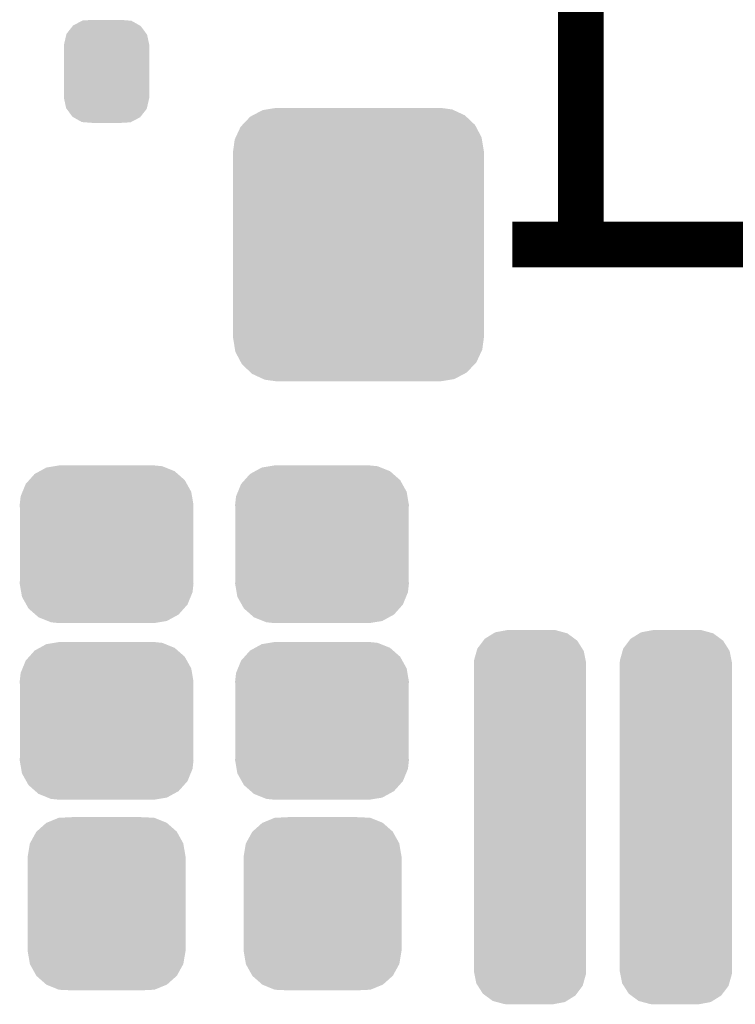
# Model space of a CAD drawing. Extents: x -1.3 to 24.2, y -3.9 to 55.4.
# Tile 18 of 30: x 11.2 to 14.4, y 12.2 to 16.6. Entities that reach past the tile are written whole.
import ezdxf

# ---------------------------------------------------------------- set-up
doc = ezdxf.new("R2010")
doc.units = 0
doc.layers.get('0').update_dxf_attribs({"linetype": 'CONTINUOUS'})
doc.layers.add('NB_IOT_7_CLICK_V102_GTO', color=11, linetype='CONTINUOUS')
doc.layers.add('NB_IOT_7_CLICK_V102_GTS', color=8, linetype='CONTINUOUS')

# ---------------------------------------------------------------- blocks, each defined once
blk = doc.blocks.new('CUSTOM_172')
for points in [[(-0.102764, 0.833904), (-0.1016, 0.834122), (0.113614, 0.833904), (0.108226, 0.834122)], [(-0.1016, 0.834122), (-0.1016, 0.83439), (0.108226, 0.834122), (0.1016, 0.83439)], [(-0.208036, 0.786998), (-0.201866, 0.795196), (0.210404, 0.786998), (0.199312, 0.795196)], [(-0.201866, 0.795196), (-0.162684, 0.819516), (0.199312, 0.795196), (0.166402, 0.819516)], [(-0.162684, 0.819516), (-0.155378, 0.82405), (0.166402, 0.819516), (0.149768, 0.82405)], [(-0.155378, 0.82405), (-0.102764, 0.833904), (0.149768, 0.82405), (0.113614, 0.833904)], [(-0.237782, 0.74076), (-0.23476, 0.751476), (0.239656, 0.74076), (0.232878, 0.751476)], [(-0.23476, 0.751476), (-0.208036, 0.786998), (0.232878, 0.751476), (0.210404, 0.786998)], [(-0.249602, 0.698812), (-0.237782, 0.74076), (0.247888, 0.698812), (0.239656, 0.74076)], [(-0.25019, 0.68707), (-0.249602, 0.698812), (0.25019, 0.68707), (0.247888, 0.698812)], [(-0.25019, 0.6858), (-0.25019, 0.68707), (0.25019, 0.6858), (0.25019, 0.68707)], [(-0.25019, -0.6858), (-0.25019, 0.6858), (0.25019, -0.6858), (0.25019, 0.6858)], [(-0.25019, -0.68707), (-0.25019, -0.6858), (0.25019, -0.68707), (0.25019, -0.6858)], [(-0.24781, -0.699078), (-0.25019, -0.68707), (0.249598, -0.699078), (0.25019, -0.68707)], [(-0.239558, -0.74074), (-0.24781, -0.699078), (0.237858, -0.74074), (0.249598, -0.699078)], [(-0.23257, -0.751742), (-0.239558, -0.74074), (0.234758, -0.751742), (0.237858, -0.74074)], [(-0.210224, -0.786926), (-0.23257, -0.751742), (0.208286, -0.786926), (0.234758, -0.751742)], [(-0.198626, -0.795464), (-0.210224, -0.786926), (0.201864, -0.795464), (0.208286, -0.786926)], [(-0.166162, -0.819364), (-0.198626, -0.795464), (0.163356, -0.819364), (0.201864, -0.795464)], [(-0.147862, -0.824316), (-0.166162, -0.819364), (0.155378, -0.824316), (0.163356, -0.819364)], [(-0.113348, -0.833656), (-0.147862, -0.824316), (0.105518, -0.833656), (0.155378, -0.824316)], [(-0.1016, -0.834122), (-0.113348, -0.833656), (0.10303, -0.834122), (0.105518, -0.833656)], [(-0.1016, -0.83439), (-0.1016, -0.834122), (0.1016, -0.83439), (0.10303, -0.834122)]]:
    blk.add_solid(points)
blk = doc.blocks.new('CUSTOM_51')
for points in [[(-0.312264, 0.321732), (-0.26893, 0.360448), (0.312592, 0.321732), (0.268592, 0.360448)], [(-0.26893, 0.360448), (-0.267216, 0.361152), (0.268592, 0.360448), (0.26779, 0.361152)], [(-0.267216, 0.361152), (-0.213724, 0.383108), (0.26779, 0.361152), (0.21312, 0.383108)], [(-0.213724, 0.383108), (-0.20803, 0.383392), (0.21312, 0.383108), (0.212412, 0.383392)], [(-0.20803, 0.383392), (-0.154122, 0.38608), (0.212412, 0.383392), (0.154132, 0.38608)], [(-0.341452, 0.269636), (-0.313432, 0.320688), (0.341702, 0.269636), (0.313176, 0.320688)], [(-0.313432, 0.320688), (-0.312264, 0.321732), (0.313176, 0.320688), (0.312592, 0.321732)], [(-0.35179, 0.21082), (-0.342144, 0.268372), (0.35179, 0.21082), (0.34192, 0.268372)], [(-0.342144, 0.268372), (-0.341452, 0.269636), (0.34192, 0.268372), (0.341702, 0.269636)], [(-0.35179, 0.20955), (-0.35179, 0.21082), (0.35179, 0.20955), (0.35179, 0.21082)], [(-0.35179, -0.20955), (-0.35179, 0.20955), (0.35179, -0.20955), (0.35179, 0.20955)], [(-0.35179, -0.21082), (-0.35179, -0.20955), (0.35179, -0.21082), (0.35179, -0.20955)], [(-0.34192, -0.268358), (-0.35179, -0.21082), (0.342148, -0.268358), (0.35179, -0.21082)], [(-0.341702, -0.269636), (-0.34192, -0.268358), (0.341446, -0.269636), (0.342148, -0.268358)], [(-0.313184, -0.320676), (-0.341702, -0.269636), (0.31344, -0.320676), (0.341446, -0.269636)], [(-0.312594, -0.321732), (-0.313184, -0.320676), (0.312258, -0.321732), (0.31344, -0.320676)], [(-0.268602, -0.36044), (-0.312594, -0.321732), (0.26894, -0.36044), (0.312258, -0.321732)], [(-0.267792, -0.361154), (-0.268602, -0.36044), (0.2672, -0.361154), (0.26894, -0.36044)], [(-0.213136, -0.383104), (-0.267792, -0.361154), (0.213734, -0.383104), (0.2672, -0.361154)], [(-0.212414, -0.383394), (-0.213136, -0.383104), (0.207926, -0.383394), (0.213734, -0.383104)], [(-0.154122, -0.38608), (-0.212414, -0.383394), (0.154132, -0.38608), (0.207926, -0.383394)]]:
    blk.add_solid(points)
blk = doc.blocks.new('CUSTOM_52')
for points in [[(-0.233628, 0.347838), (-0.20955, 0.35179), (0.247972, 0.347838), (0.20955, 0.35179)], [(-0.34504, 0.286174), (-0.320744, 0.31339), (0.348152, 0.286174), (0.317222, 0.31339)], [(-0.320744, 0.31339), (-0.298526, 0.325596), (0.317222, 0.31339), (0.30335, 0.325596)], [(-0.298526, 0.325596), (-0.268438, 0.342124), (0.30335, 0.325596), (0.2622, 0.342124)], [(-0.268438, 0.342124), (-0.233628, 0.347838), (0.2622, 0.342124), (0.247972, 0.347838)], [(-0.37475, 0.234078), (-0.360486, 0.26887), (0.377262, 0.234078), (0.357822, 0.26887)], [(-0.360486, 0.26887), (-0.34504, 0.286174), (0.357822, 0.26887), (0.348152, 0.286174)], [(-0.383124, 0.213652), (-0.37475, 0.234078), (0.380766, 0.213652), (0.377262, 0.234078)], [(-0.38735, 0.17526), (-0.383124, 0.213652), (0.38735, 0.17526), (0.380766, 0.213652)], [(-0.38608, 0.154124), (-0.38735, 0.17526), (0.38608, 0.154124), (0.38735, 0.17526)], [(-0.38608, -0.154124), (-0.38608, 0.154124), (0.38608, -0.154124), (0.38608, 0.154124)], [(-0.38735, -0.17526), (-0.38608, -0.154124), (0.38735, -0.17526), (0.38608, -0.154124)], [(-0.380764, -0.213652), (-0.38735, -0.17526), (0.383124, -0.213652), (0.38735, -0.17526)], [(-0.377262, -0.234078), (-0.380764, -0.213652), (0.374748, -0.234078), (0.383124, -0.213652)], [(-0.35782, -0.26887), (-0.377262, -0.234078), (0.360486, -0.26887), (0.374748, -0.234078)], [(-0.348152, -0.286174), (-0.35782, -0.26887), (0.345038, -0.286174), (0.360486, -0.26887)], [(-0.31722, -0.31339), (-0.348152, -0.286174), (0.320744, -0.31339), (0.345038, -0.286174)], [(-0.30335, -0.325596), (-0.31722, -0.31339), (0.298524, -0.325596), (0.320744, -0.31339)], [(-0.262198, -0.342124), (-0.30335, -0.325596), (0.268438, -0.342124), (0.298524, -0.325596)], [(-0.247972, -0.347838), (-0.262198, -0.342124), (0.233626, -0.347838), (0.268438, -0.342124)], [(-0.20955, -0.35179), (-0.247972, -0.347838), (0.20955, -0.35179), (0.233626, -0.347838)]]:
    blk.add_solid(points)
blk = doc.blocks.new('CUSTOM_184')
for points in [[(-0.482522, 0.57028), (-0.47121, 0.576274), (0.480504, 0.57028), (0.474182, 0.576274)], [(-0.47121, 0.576274), (-0.427362, 0.599506), (0.474182, 0.576274), (0.424052, 0.599506)], [(-0.427362, 0.599506), (-0.408956, 0.602522), (0.424052, 0.599506), (0.417544, 0.602522)], [(-0.408956, 0.602522), (-0.36576, 0.6096), (0.417544, 0.602522), (0.36576, 0.6096)], [(-0.525474, 0.524982), (-0.517566, 0.533322), (0.5239, 0.524982), (0.51948, 0.533322)], [(-0.517566, 0.533322), (-0.482522, 0.57028), (0.51948, 0.533322), (0.480504, 0.57028)], [(-0.547174, 0.478162), (-0.525474, 0.524982), (0.548706, 0.478162), (0.5239, 0.524982)], [(-0.5588, 0.41656), (-0.551722, 0.468344), (0.5588, 0.41656), (0.550316, 0.468344)], [(-0.551722, 0.468344), (-0.547174, 0.478162), (0.550316, 0.468344), (0.548706, 0.478162)], [(-0.5588, -0.41656), (-0.5588, 0.41656), (0.5588, -0.41656), (0.5588, 0.41656)], [(-0.550314, -0.468344), (-0.5588, -0.41656), (0.551722, -0.468344), (0.5588, -0.41656)], [(-0.548706, -0.478162), (-0.550314, -0.468344), (0.547172, -0.478162), (0.551722, -0.468344)], [(-0.523898, -0.524982), (-0.548706, -0.478162), (0.525474, -0.524982), (0.547172, -0.478162)], [(-0.51948, -0.533322), (-0.523898, -0.524982), (0.517564, -0.533322), (0.525474, -0.524982)], [(-0.480502, -0.57028), (-0.51948, -0.533322), (0.482522, -0.57028), (0.517564, -0.533322)], [(-0.474182, -0.576274), (-0.480502, -0.57028), (0.471208, -0.576274), (0.482522, -0.57028)], [(-0.42405, -0.599506), (-0.474182, -0.576274), (0.427362, -0.599506), (0.471208, -0.576274)], [(-0.417544, -0.602522), (-0.42405, -0.599506), (0.408954, -0.602522), (0.427362, -0.599506)], [(-0.36576, -0.6096), (-0.417544, -0.602522), (0.36576, -0.6096), (0.408954, -0.602522)]]:
    blk.add_solid(points)
blk = doc.blocks.new('CUSTOM_185')
for points in [[(-0.14945, 0.204582), (-0.108918, 0.225912), (0.148072, 0.204582), (0.110354, 0.225912)], [(-0.108918, 0.225912), (-0.10704, 0.2269), (0.110354, 0.225912), (0.097592, 0.2269)], [(-0.10704, 0.2269), (-0.059208, 0.22987), (0.097592, 0.2269), (0.059224, 0.22987)], [(-0.178984, 0.166838), (-0.15122, 0.20232), (0.178142, 0.166838), (0.15207, 0.20232)], [(-0.15122, 0.20232), (-0.14945, 0.204582), (0.15207, 0.20232), (0.148072, 0.204582)], [(-0.1905, 0.11684), (-0.179708, 0.163698), (0.1905, 0.11684), (0.180448, 0.163698)], [(-0.179708, 0.163698), (-0.178984, 0.166838), (0.180448, 0.163698), (0.178142, 0.166838)], [(-0.1905, 0.11557), (-0.1905, 0.11684), (0.1905, 0.11557), (0.1905, 0.11684)], [(-0.1905, -0.11557), (-0.1905, 0.11557), (0.1905, -0.11557), (0.1905, 0.11557)], [(-0.1905, -0.11684), (-0.1905, -0.11557), (0.1905, -0.11684), (0.1905, -0.11557)], [(-0.180452, -0.163698), (-0.1905, -0.11684), (0.179708, -0.163698), (0.1905, -0.11684)], [(-0.17816, -0.166816), (-0.180452, -0.163698), (0.178992, -0.166816), (0.179708, -0.163698)], [(-0.152076, -0.20232), (-0.17816, -0.166816), (0.151218, -0.20232), (0.178992, -0.166816)], [(-0.148108, -0.204564), (-0.152076, -0.20232), (0.149464, -0.204564), (0.151218, -0.20232)], [(-0.110362, -0.225914), (-0.148108, -0.204564), (0.108912, -0.225914), (0.149464, -0.204564)], [(-0.097714, -0.226892), (-0.110362, -0.225914), (0.107056, -0.226892), (0.108912, -0.225914)], [(-0.059208, -0.22987), (-0.097714, -0.226892), (0.059224, -0.22987), (0.107056, -0.226892)]]:
    blk.add_solid(points)

msp = doc.modelspace()

# ---------------------------------------------------------------- linework, layer by layer
at = {"layer": 'NB_IOT_7_CLICK_V102_GTO', "const_width": 0.2032}
for points in [[(13.67282, 15.6337), (13.67282, 17.2466)], [(13.36802, 15.6337), (16.11122, 15.6337)]]:
    msp.add_lwpolyline(points, dxfattribs=at)

# ---------------------------------------------------------------- block references
at = {"layer": 'NB_IOT_7_CLICK_V102_GTS'}
for name, p in [('CUSTOM_185', (11.55954, 16.40586)), ('CUSTOM_184', (12.68222, 15.6337)), ('CUSTOM_52', (11.55954, 14.29766)), ('CUSTOM_52', (12.51966, 14.29766)), ('CUSTOM_172', (13.44676, 13.081)), ('CUSTOM_172', (14.097, 13.081)), ('CUSTOM_52', (11.55954, 13.51026)), ('CUSTOM_52', (12.51966, 13.51026)), ('CUSTOM_51', (11.55954, 12.69492)), ('CUSTOM_51', (12.5222, 12.69492))]:
    msp.add_blockref(name, p, dxfattribs=at)

doc.saveas('drawing.dxf')
